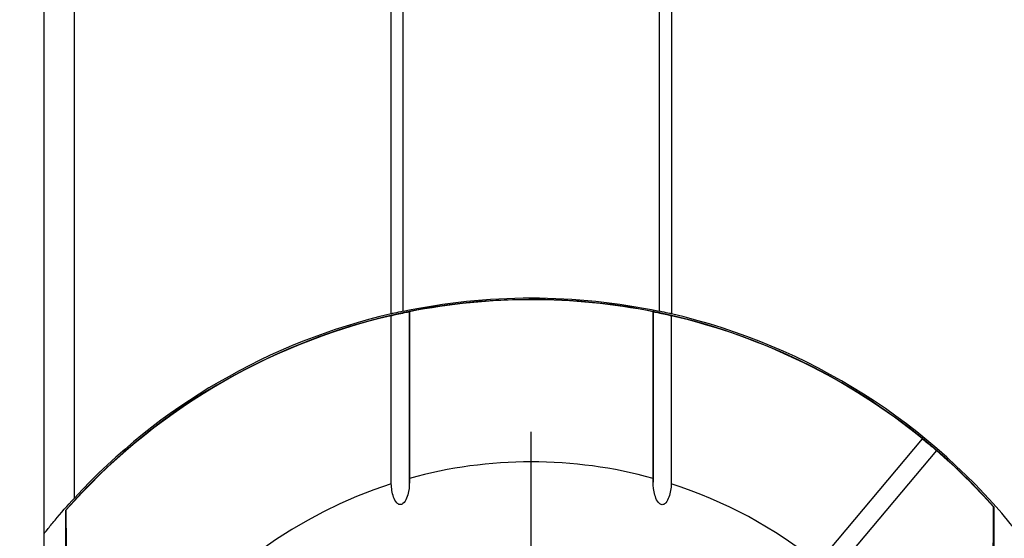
# Model space of a CAD drawing. Header units: millimetres. Extents: x 6 to 273, y 6 to 210.
# Tile 6 of 44: x 124 to 140, y 96 to 105. Entities that reach past the tile are written whole.
import ezdxf

# ---------------------------------------------------------------- set-up
doc = ezdxf.new("R2010")
doc.units = ezdxf.units.MM
doc.linetypes.add('SLD-Center', pattern=[19.05, 15.24, -1.27, 1.27, -1.27])
doc.linetypes.add('SLD-Solid', pattern=[0])
doc.layers.add('CENTER', color=40, linetype='SLD-Center')
doc.layers.add('DIMENSIONS', color=140, linetype='SLD-Solid', lineweight=25)
doc.styles.add('SLDTEXTSTYLE0', font='VERDANA.TTF')
doc.dimstyles.new('SLDDIMSTYLE0', dxfattribs={"dimtxt": 2.158008, "dimasz": 3.302, "dimexe": 0, "dimexo": 0.0625, "dimgap": 0.539502, "dimtad": 0, "dimtih": 1, "dimtoh": 1, "dimrnd": 1e-09, "dimzin": 4, "dimdsep": 46, "dimtxsty": 'SLDTEXTSTYLE0', "dimsah": 1, "dimcen": 0.09, "dimadec": 0, "dimazin": 1, "dimtfac": 1, "dimtofl": 0, "dimtmove": 0, "dimatfit": 3, "dimfxl": 0, "dimfrac": 2, "dimtolj": 1, "dimtzin": 12, "dimarcsym": 0})

# ---------------------------------------------------------------- blocks, each defined once
blk = doc.blocks.new('_D_7')
at = {"layer": 'DIMENSIONS'}
for p, q in [((123.229, 117.086), (109.863, 117.086)), ((113.038, 117.086), (113.038, 106.982)), ((109.831, 103.069), (109.107, 103.069)), ((109.107, 103.069), (109.107, 99.639)), ((116.244, 103.069), (116.969, 103.069)), ((116.969, 103.069), (116.969, 99.639)), ((109.107, 99.639), (109.831, 99.639)), ((116.969, 99.639), (116.244, 99.639)), ((113.038, 90.086), (113.038, 99.156)), ((123.229, 90.086), (109.863, 90.086))]:
    blk.add_line(p, q, dxfattribs=at)
for points in [[(113.038, 117.086), (112.53, 113.784), (113.546, 113.784)], [(113.038, 90.086), (113.546, 93.388), (112.53, 93.388)]]:
    blk.add_solid(points, dxfattribs=at)
at = {"layer": 'DIMENSIONS', "char_height": 2.1167, "attachment_point": 1, "style": 'SLDTEXTSTYLE0'}
for s, insert in [('27.0', (109.831, 106.24)), ('1.06', (109.831, 102.328))]:
    blk.add_mtext(s, dxfattribs=dict(at, insert=insert))
blk = doc.blocks.new('SW_CENTERMARKSYMBOL_8')
at = {"layer": 'CENTER', "color": 0}
for p, q in [((0, 5.08), (0, 7.9985)), ((0, 0), (0, 2.54)), ((-5.08, 0), (-7.9985, 0)), ((0, 0), (-2.54, 0)), ((0, 0), (0, -2.54)), ((0, 0), (2.54, 0)), ((5.08, 0), (7.9985, 0)), ((0, -5.08), (0, -7.9985))]:
    blk.add_line(p, q, dxfattribs=at)

msp = doc.modelspace()

# ---------------------------------------------------------------- linework, layer by layer
for p, q in [((124.498, 96.414), (124.498, 110.758)), ((124.998, 96.999), (124.998, 110.173)), ((130.198, 100.023), (130.198, 107.149)), ((130.395, 100.067), (130.395, 107.105)), ((134.6, 107.105), (134.6, 100.067)), ((134.798, 107.149), (134.798, 100.023)), ((130.498, 97.194), (130.498, 100.07)), ((134.498, 100.073), (134.498, 97.262)), ((130.199, 97.232), (130.199, 99.993)), ((130.497, 100.058), (130.497, 97.321)), ((134.499, 97.321), (134.499, 100.058)), ((134.797, 99.993), (134.797, 97.232)), ((137.207, 95.932), (138.92, 97.973)), ((139.149, 97.78), (137.437, 95.739)), ((140.089, 96.855), (140.098, 96.851)), ((140.098, 83.321), (140.098, 96.851)), ((124.848, 96.795), (124.857, 96.798)), ((124.848, 96.795), (124.848, 83.377)), ((124.498, 83.758), (124.498, 96.414))]:
    msp.add_line(p, q)
at = {"flags": 128}
for points in [[(140.089, 83.317), (140.08, 84.493), (140.074, 85.701), (140.069, 86.936), (140.065, 88.188), (140.064, 89.452), (140.064, 90.72), (140.065, 91.984), (140.069, 93.236), (140.074, 94.471), (140.08, 95.679), (140.089, 96.855)], [(124.857, 96.798), (124.865, 95.632), (124.872, 94.433), (124.877, 93.209), (124.88, 91.967), (124.882, 90.714), (124.882, 89.458), (124.88, 88.205), (124.877, 86.963), (124.872, 85.739), (124.865, 84.54), (124.857, 83.374)]]:
    msp.add_lwpolyline(points, dxfattribs=at)
for radius, start, end in [(10.175, 41.675, 138.7503), (10.17, 78.6534, 101.3466), (10.17, 103.0639, 138.7014), (10.2, 103.0317, 137.3321), (10.17, 50.8451, 76.9361), (10.2, 38.3427, 76.9683), (10.17, 41.7236, 49.1549), (7.507, 74.5401, 105.4599), (7.507, 107.8335, 252.1665), (7.507, 51.145, 72.1665)]:
    msp.add_arc((132.498, 90.086), radius, start, end)
for points in [[(130.395, 100.067), (131.081, 100.211), (131.781, 100.286), (132.498, 100.286)], [(132.498, 100.286), (133.214, 100.286), (133.915, 100.211), (134.6, 100.067)]]:
    msp.add_open_spline(points, degree=3)
for points, knots in [([(130.395, 100.067), (130.34, 100.055), (130.29, 100.044), (130.218, 100.028), (130.198, 100.023), (130.198, 100.023)], [0, 0, 0, 0, 0.5, 0.5, 1, 1, 1, 1]), ([(130.199, 99.993), (130.203, 99.995), (130.22, 99.999), (130.274, 100.012), (130.314, 100.021), (130.4, 100.039), (130.442, 100.048), (130.492, 100.058), (130.501, 100.059), (130.497, 100.058)], [0, 0, 0, 0, 0.25, 0.25, 0.5, 0.5, 0.75, 0.75, 1, 1, 1, 1]), ([(134.499, 100.058), (134.495, 100.059), (134.503, 100.058), (134.553, 100.048), (134.595, 100.04), (134.681, 100.021), (134.72, 100.012), (134.775, 99.999), (134.792, 99.995), (134.797, 99.993)], [0, 0, 0, 0, 0.25, 0.25, 0.5, 0.5, 0.75, 0.75, 1, 1, 1, 1]), ([(134.798, 100.023), (134.798, 100.023), (134.778, 100.028), (134.706, 100.044), (134.656, 100.055), (134.6, 100.067)], [0, 0, 0, 0, 0.5, 0.5, 1, 1, 1, 1]), ([(138.92, 97.973), (138.92, 97.973), (138.93, 97.965), (138.97, 97.933), (139.002, 97.907), (139.069, 97.851), (139.101, 97.824), (139.14, 97.789), (139.15, 97.78), (139.149, 97.78)], [0, 0, 0, 0, 0.25, 0.25, 0.5, 0.5, 0.75, 0.75, 1, 1, 1, 1]), ([(130.497, 97.321), (130.5, 97.247), (130.496, 97.175), (130.474, 97.068), (130.465, 97.032), (130.437, 96.963), (130.42, 96.929), (130.376, 96.895), (130.357, 96.888), (130.32, 96.894), (130.304, 96.905), (130.266, 96.946), (130.251, 96.981), (130.213, 97.085), (130.203, 97.158), (130.199, 97.232)], [0, 0, 0, 0, 0.25, 0.25, 0.375, 0.375, 0.5, 0.5, 0.5625, 0.5625, 0.625, 0.625, 0.75, 0.75, 1, 1, 1, 1]), ([(134.797, 97.232), (134.793, 97.158), (134.782, 97.085), (134.745, 96.981), (134.73, 96.947), (134.693, 96.906), (134.677, 96.894), (134.641, 96.887), (134.621, 96.894), (134.577, 96.928), (134.559, 96.962), (134.532, 97.03), (134.522, 97.066), (134.5, 97.174), (134.495, 97.247), (134.499, 97.321)], [0, 0, 0, 0, 0.25, 0.25, 0.375, 0.375, 0.4375, 0.4375, 0.5, 0.5, 0.625, 0.625, 0.75, 0.75, 1, 1, 1, 1]), ([(124.498, 96.414), (124.498, 96.414), (124.52, 96.442), (124.588, 96.526), (124.631, 96.579), (124.774, 96.749), (124.884, 96.875), (124.998, 96.999)], [0, 0, 0, 0, 0.25, 0.25, 0.5, 0.5, 1, 1, 1, 1])]:
    msp.add_open_spline(points, degree=3, knots=knots)

# ---------------------------------------------------------------- block references
at = {"layer": 'CENTER'}
msp.add_blockref('SW_CENTERMARKSYMBOL_8', (132.498, 90.086), dxfattribs=at)

# ---------------------------------------------------------------- dimensions: what is measured, and where the dimension line sits
at = {"layer": 'DIMENSIONS'}
dim = msp.add_linear_dim(base=(113.038, 117.086), p1=(124.499, 90.086), p2=(124.499, 117.086), angle=90, dimstyle='SLDDIMSTYLE0', dxfattribs=at)
dim.commit()
dim.dimension.update_dxf_attribs({"geometry": '_D_7', "text_midpoint": (113.038, 103.069), "dimtype": 160})

doc.saveas('drawing.dxf')
